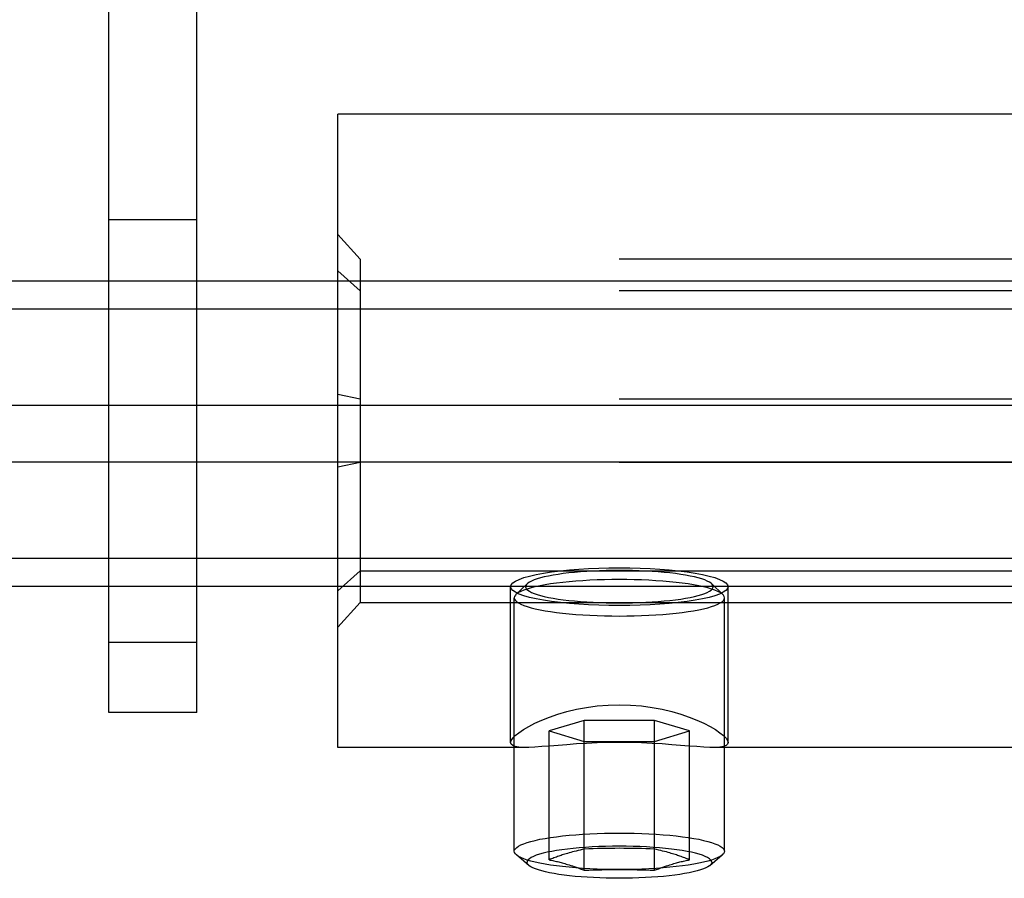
# Model space of a CAD drawing. Header units: inches. Extents: x 0 to 224, y 0 to 145.
# Tile 60 of 91: x 111.565 to 112.439, y 91.345 to 92.107. Entities that reach past the tile are written whole.
import ezdxf

# ---------------------------------------------------------------- set-up
doc = ezdxf.new("R2010")
doc.units = ezdxf.units.IN
doc.header["$LTSCALE"] = 12.302632
doc.header["$MEASUREMENT"] = 0
doc.linetypes.add('HIDDEN', pattern=[0.2, 0.1, -0.1])
doc.layers.add('DEFAULT_2', color=8, linetype='HIDDEN')

msp = doc.modelspace()

# ---------------------------------------------------------------- linework, layer by layer
at = {"layer": 'DEFAULT_2', "color": 8, "linetype": 'HIDDEN'}
for p, q in [((111.64388, 91.49237), (111.64388, 92.58437)), ((111.72188, 91.49237), (111.72188, 92.58437)), ((111.84688, 91.46137), (111.84688, 92.02337)), ((112.50313, 92.02337), (111.84688, 92.02337)), ((111.64388, 91.92987), (111.72188, 91.92987)), ((111.86688, 91.89482), (111.84688, 91.91652)), ((111.86688, 91.89482), (111.86688, 91.58992)), ((113.32688, 91.89482), (111.86688, 91.89482)), ((111.86688, 91.86665), (111.84688, 91.88434)), ((115.12688, 91.87534), (72.12688, 91.87534)), ((113.32688, 91.86665), (111.86688, 91.86665)), ((115.12688, 91.85028), (72.12688, 91.85028)), ((111.86688, 91.77054), (111.84688, 91.77455)), ((113.32688, 91.77054), (111.86688, 91.77054)), ((115.12688, 91.76477), (72.12688, 91.76477)), ((115.12688, 91.71465), (72.12688, 91.71465)), ((111.86688, 91.7142), (111.84688, 91.71019)), ((113.32688, 91.7142), (111.86688, 91.7142)), ((115.12688, 91.62914), (72.12688, 91.62914)), ((111.86688, 91.61809), (111.84688, 91.6004)), ((111.86688, 91.61809), (113.32688, 91.61809)), ((115.12688, 91.60408), (72.12688, 91.60408)), ((112.00038, 91.46564), (112.00038, 91.604)), ((112.01493, 91.60655), (112.00509, 91.59701)), ((112.17882, 91.60655), (112.18867, 91.59701)), ((112.19338, 91.46564), (112.19338, 91.604)), ((111.86688, 91.58992), (111.84688, 91.56822)), ((111.86688, 91.58992), (113.32688, 91.58992)), ((112.00363, 91.36914), (112.00363, 91.59416)), ((112.19013, 91.36914), (112.19013, 91.59416)), ((111.64388, 91.55487), (111.72188, 91.55487)), ((111.72188, 91.49237), (111.64388, 91.49237)), ((112.0657, 91.48536), (112.03452, 91.47598)), ((112.0657, 91.35224), (112.0657, 91.48536)), ((112.12805, 91.48536), (112.0657, 91.48536)), ((112.12805, 91.35224), (112.12805, 91.48536)), ((112.15923, 91.47598), (112.12805, 91.48536)), ((112.03452, 91.36162), (112.03452, 91.47598)), ((112.03452, 91.47598), (112.0657, 91.4666)), ((112.12805, 91.4666), (112.15923, 91.47598)), ((112.15923, 91.36162), (112.15923, 91.47598)), ((112.0657, 91.4666), (112.12805, 91.4666)), ((112.01403, 91.46137), (111.84688, 91.46137)), ((113.01403, 91.46137), (112.17972, 91.46137)), ((112.01661, 91.35652), (112.00553, 91.36588)), ((112.17714, 91.35652), (112.18822, 91.36588))]:
    msp.add_line(p, q, dxfattribs=at)
for points in [[(112.00038, 91.604), (112.00086, 91.60567), (112.0023, 91.60733), (112.00468, 91.60895), (112.00797, 91.61052), (112.01216, 91.61203), (112.01718, 91.61345), (112.023, 91.61478), (112.02956, 91.61601), (112.03675, 91.61711), (112.04461, 91.61809)], [(112.09688, 91.61846), (112.09097, 91.61842), (112.08511, 91.61832), (112.07928, 91.61813), (112.07353, 91.61788), (112.06789, 91.61756), (112.06239, 91.61716), (112.05707, 91.6167), (112.05194, 91.61617), (112.04705, 91.61559), (112.04242, 91.61494), (112.03806, 91.61423), (112.034, 91.61348), (112.03027, 91.61268), (112.02687, 91.61183), (112.02383, 91.61094), (112.02117, 91.61002), (112.01889, 91.60906), (112.01701, 91.60808), (112.01554, 91.60708), (112.01493, 91.60655)], [(112.04461, 91.61809), (112.05261, 91.61889), (112.06093, 91.61956), (112.06962, 91.62008), (112.07855, 91.62046), (112.08763, 91.62068), (112.09688, 91.62076)], [(112.09688, 91.62076), (112.10613, 91.62068), (112.1152, 91.62046), (112.12414, 91.62008), (112.13283, 91.61956), (112.14115, 91.61889), (112.14915, 91.61809)], [(112.17882, 91.60655), (112.17822, 91.60708), (112.17675, 91.60808), (112.17487, 91.60906), (112.17259, 91.61002), (112.16992, 91.61094), (112.16689, 91.61183), (112.16349, 91.61268), (112.15975, 91.61348), (112.1557, 91.61423), (112.15134, 91.61494), (112.1467, 91.61559), (112.14181, 91.61617), (112.13669, 91.6167), (112.13136, 91.61716), (112.12586, 91.61756), (112.12022, 91.61788), (112.11447, 91.61813), (112.10864, 91.61832), (112.10278, 91.61842), (112.09688, 91.61846)], [(112.14915, 91.61809), (112.15701, 91.61711), (112.1642, 91.61601), (112.17075, 91.61478), (112.17658, 91.61345), (112.1816, 91.61203), (112.18579, 91.61052), (112.18908, 91.60895), (112.19146, 91.60733), (112.19289, 91.60567), (112.19338, 91.604)], [(112.04461, 91.58992), (112.03675, 91.5909), (112.02956, 91.592), (112.023, 91.59322), (112.01718, 91.59456), (112.01216, 91.59598), (112.00797, 91.59749), (112.00468, 91.59906), (112.0023, 91.60068), (112.00086, 91.60233), (112.00038, 91.604)], [(112.09688, 91.61035), (112.09028, 91.61031), (112.0837, 91.61019), (112.07717, 91.60998), (112.07073, 91.6097), (112.06441, 91.60934), (112.05825, 91.60889), (112.05228, 91.60838), (112.04655, 91.60779), (112.04107, 91.60713), (112.03587, 91.6064), (112.03099, 91.60562), (112.02645, 91.60477), (112.02227, 91.60387), (112.01846, 91.60292), (112.01506, 91.60192), (112.01207, 91.60089), (112.00952, 91.59982), (112.00741, 91.59872), (112.00576, 91.5976), (112.00509, 91.59701)], [(112.01493, 91.60655), (112.01448, 91.60606), (112.01384, 91.60504), (112.01363, 91.604), (112.01384, 91.60297), (112.01448, 91.60194), (112.01554, 91.60093), (112.01701, 91.59993), (112.01889, 91.59895), (112.02117, 91.59799), (112.02383, 91.59707), (112.02687, 91.59618), (112.03027, 91.59533), (112.034, 91.59453), (112.03806, 91.59377), (112.04242, 91.59307), (112.04705, 91.59242), (112.05194, 91.59183), (112.05707, 91.59131), (112.06239, 91.59085), (112.06789, 91.59045), (112.07353, 91.59013), (112.07928, 91.58987), (112.08511, 91.58969), (112.09097, 91.58958), (112.09688, 91.58955)], [(112.18867, 91.59701), (112.18799, 91.5976), (112.18634, 91.59872), (112.18424, 91.59982), (112.18168, 91.60089), (112.1787, 91.60192), (112.17529, 91.60292), (112.17149, 91.60387), (112.16731, 91.60477), (112.16276, 91.60562), (112.15788, 91.6064), (112.15269, 91.60713), (112.14721, 91.60779), (112.14147, 91.60838), (112.13551, 91.60889), (112.12935, 91.60934), (112.12303, 91.6097), (112.11659, 91.60998), (112.11006, 91.61019), (112.10348, 91.61031), (112.09688, 91.61035)], [(112.09688, 91.58955), (112.10278, 91.58958), (112.10864, 91.58969), (112.11447, 91.58987), (112.12022, 91.59013), (112.12586, 91.59045), (112.13136, 91.59085), (112.13669, 91.59131), (112.14181, 91.59183), (112.1467, 91.59242), (112.15134, 91.59307), (112.1557, 91.59377), (112.15975, 91.59453), (112.16349, 91.59533), (112.16688, 91.59618), (112.16992, 91.59707), (112.17259, 91.59799), (112.17487, 91.59895), (112.17675, 91.59993), (112.17822, 91.60093), (112.17928, 91.60194), (112.17991, 91.60297), (112.18013, 91.604), (112.17991, 91.60504), (112.17928, 91.60606), (112.17882, 91.60655)], [(112.19338, 91.604), (112.19289, 91.60233), (112.19146, 91.60068), (112.18908, 91.59906), (112.18579, 91.59749), (112.1816, 91.59598), (112.17658, 91.59456), (112.17075, 91.59322), (112.1642, 91.592), (112.15701, 91.5909), (112.14915, 91.58992)], [(112.00509, 91.59701), (112.00458, 91.59646), (112.00387, 91.59531), (112.00363, 91.59416)], [(112.19013, 91.59416), (112.18989, 91.59531), (112.18918, 91.59646), (112.18867, 91.59701)], [(112.00363, 91.59416), (112.00387, 91.593), (112.00458, 91.59185), (112.00576, 91.59071), (112.00741, 91.58959), (112.00952, 91.58849), (112.01207, 91.58742), (112.01506, 91.58639), (112.01846, 91.58539), (112.02227, 91.58444), (112.02645, 91.58354), (112.03099, 91.5827), (112.03587, 91.58191), (112.04107, 91.58118), (112.04654, 91.58052), (112.05228, 91.57994), (112.05825, 91.57942), (112.06441, 91.57898), (112.07073, 91.57861), (112.07717, 91.57833), (112.0837, 91.57813), (112.09028, 91.578), (112.09688, 91.57796)], [(112.09688, 91.58725), (112.08763, 91.58733), (112.07855, 91.58755), (112.06962, 91.58793), (112.06093, 91.58845), (112.05261, 91.58912), (112.04461, 91.58992)], [(112.09688, 91.57796), (112.10348, 91.578), (112.11006, 91.57813), (112.11659, 91.57833), (112.12303, 91.57861), (112.12935, 91.57898), (112.13551, 91.57942), (112.14147, 91.57994), (112.14721, 91.58052), (112.15269, 91.58118), (112.15788, 91.58191), (112.16276, 91.5827), (112.16731, 91.58354), (112.17149, 91.58444), (112.17529, 91.58539), (112.1787, 91.58639), (112.18168, 91.58742), (112.18424, 91.58849), (112.18634, 91.58959), (112.18799, 91.59071), (112.18918, 91.59185), (112.18989, 91.593), (112.19013, 91.59416)], [(112.14915, 91.58992), (112.14115, 91.58912), (112.13283, 91.58845), (112.12414, 91.58793), (112.1152, 91.58755), (112.10613, 91.58733), (112.09688, 91.58725)], [(112.00038, 91.46564), (112.00084, 91.46743), (112.00222, 91.46951), (112.0045, 91.47185), (112.00765, 91.4744), (112.01164, 91.4771), (112.01641, 91.47991), (112.02194, 91.48275), (112.02814, 91.48556), (112.03498, 91.48827), (112.04239, 91.49082), (112.05034, 91.49314), (112.05881, 91.49518), (112.06782, 91.49687), (112.07723, 91.49816), (112.0869, 91.49894), (112.09688, 91.49923)], [(112.09688, 91.49923), (112.10686, 91.49894), (112.11653, 91.49815), (112.12594, 91.49687), (112.13495, 91.49518), (112.14343, 91.49314), (112.15138, 91.49081), (112.1588, 91.48826), (112.16562, 91.48556), (112.17183, 91.48275), (112.17734, 91.47991), (112.18211, 91.47711), (112.1861, 91.4744), (112.18925, 91.47186), (112.19153, 91.46952), (112.19291, 91.46743), (112.19338, 91.46564)], [(112.01373, 91.46137), (112.01167, 91.46139), (112.00768, 91.46163), (112.00452, 91.46216), (112.00223, 91.46299), (112.00085, 91.46415), (112.00038, 91.46564)], [(112.09688, 91.46571), (112.0869, 91.46561), (112.07724, 91.46534), (112.06784, 91.46492), (112.05884, 91.46438), (112.05036, 91.46378), (112.035, 91.46256)], [(112.14338, 91.46378), (112.13491, 91.46438), (112.12591, 91.46492), (112.11651, 91.46534), (112.10685, 91.46561), (112.09688, 91.46571)], [(112.19338, 91.46564), (112.19291, 91.46415), (112.19153, 91.463), (112.18924, 91.46216), (112.18608, 91.46163), (112.18209, 91.46139), (112.18003, 91.46137)], [(112.035, 91.46256), (112.02817, 91.46204), (112.02196, 91.46164), (112.01644, 91.46141), (112.01373, 91.46137)], [(112.18003, 91.46137), (112.17731, 91.46141), (112.17179, 91.46164), (112.16558, 91.46204), (112.15874, 91.46256), (112.14338, 91.46378)], [(112.00363, 91.36914), (112.00387, 91.3703), (112.00458, 91.37145), (112.00576, 91.37258), (112.00741, 91.3737), (112.00951, 91.3748), (112.01205, 91.37587), (112.01503, 91.3769), (112.01843, 91.3779), (112.02223, 91.37885), (112.0264, 91.37975), (112.03094, 91.38059), (112.03581, 91.38138), (112.041, 91.38211), (112.04646, 91.38276), (112.05219, 91.38335), (112.05814, 91.38387), (112.06429, 91.38431), (112.07061, 91.38468), (112.07706, 91.38496), (112.08361, 91.38517), (112.09023, 91.38529), (112.09688, 91.38533)], [(112.09688, 91.38533), (112.10353, 91.38529), (112.11015, 91.38517), (112.1167, 91.38496), (112.12315, 91.38468), (112.12946, 91.38431), (112.13562, 91.38387), (112.14157, 91.38335), (112.14729, 91.38276), (112.15276, 91.38211), (112.15794, 91.38138), (112.16282, 91.38059), (112.16735, 91.37975), (112.17153, 91.37885), (112.17533, 91.3779), (112.17872, 91.3769), (112.1817, 91.37587), (112.18425, 91.3748), (112.18635, 91.3737), (112.188, 91.37258), (112.18918, 91.37145), (112.18989, 91.3703), (112.19013, 91.36914)], [(112.00553, 91.36588), (112.00458, 91.36684), (112.00387, 91.36799), (112.00363, 91.36914)], [(112.17882, 91.35938), (112.17859, 91.36044), (112.1779, 91.3615), (112.17676, 91.36255), (112.17518, 91.36357), (112.17315, 91.36458), (112.1707, 91.36555), (112.16784, 91.36649), (112.16458, 91.36739), (112.16094, 91.36825), (112.15694, 91.36906), (112.15261, 91.36981), (112.14797, 91.3705), (112.14304, 91.37114), (112.13785, 91.3717), (112.13243, 91.3722), (112.12681, 91.37262), (112.12103, 91.37298), (112.11511, 91.37325), (112.10909, 91.37345), (112.103, 91.37357), (112.09688, 91.37361), (112.09075, 91.37357), (112.08467, 91.37345), (112.07864, 91.37325), (112.07273, 91.37298), (112.06694, 91.37262), (112.06133, 91.3722), (112.05591, 91.3717), (112.05072, 91.37114), (112.04579, 91.3705), (112.04114, 91.36981), (112.03681, 91.36906), (112.03282, 91.36825), (112.02918, 91.36739), (112.02592, 91.36649), (112.02305, 91.36555), (112.0206, 91.36458), (112.01858, 91.36357), (112.01699, 91.36255), (112.01585, 91.3615), (112.01517, 91.36044), (112.01494, 91.35938)], [(112.0657, 91.371), (112.06381, 91.3706), (112.06197, 91.3702), (112.06018, 91.36979), (112.05845, 91.36936), (112.05677, 91.36894), (112.05517, 91.36852), (112.05366, 91.3681), (112.05223, 91.3677), (112.0509, 91.36731), (112.04964, 91.36694), (112.04846, 91.36657), (112.04733, 91.36622), (112.04625, 91.36587), (112.04519, 91.36552), (112.04413, 91.36517), (112.04308, 91.36481), (112.04202, 91.36444), (112.04095, 91.36406), (112.03988, 91.36367), (112.0388, 91.36327), (112.03772, 91.36287), (112.03665, 91.36246), (112.03558, 91.36204), (112.03452, 91.36162)], [(112.12805, 91.371), (112.12413, 91.37118), (112.12023, 91.37134), (112.11638, 91.37147), (112.11253, 91.37157), (112.10864, 91.37166), (112.10473, 91.37172), (112.10081, 91.37175), (112.09688, 91.37177), (112.09295, 91.37175), (112.08903, 91.37172), (112.08512, 91.37166), (112.08123, 91.37157), (112.07738, 91.37147), (112.07352, 91.37134), (112.06963, 91.37118), (112.0657, 91.371)], [(112.15923, 91.36162), (112.15817, 91.36204), (112.15711, 91.36246), (112.15603, 91.36287), (112.15496, 91.36327), (112.15388, 91.36367), (112.1528, 91.36406), (112.15173, 91.36444), (112.15067, 91.36481), (112.14962, 91.36517), (112.14857, 91.36552), (112.14751, 91.36587), (112.14642, 91.36622), (112.14529, 91.36657), (112.14411, 91.36694), (112.14285, 91.36731), (112.14152, 91.3677), (112.14009, 91.36811), (112.13858, 91.36852), (112.13698, 91.36894), (112.1353, 91.36937), (112.13357, 91.36979), (112.13178, 91.3702), (112.12994, 91.3706), (112.12805, 91.371)], [(112.19013, 91.36914), (112.18989, 91.36799), (112.18918, 91.36684), (112.18822, 91.36588)], [(112.09688, 91.35295), (112.09023, 91.35299), (112.08361, 91.35311), (112.07706, 91.35332), (112.07061, 91.35361), (112.06429, 91.35397), (112.05814, 91.35441), (112.05219, 91.35493), (112.04646, 91.35552), (112.041, 91.35618), (112.03581, 91.3569), (112.03094, 91.35769), (112.0264, 91.35854), (112.02223, 91.35944), (112.01843, 91.36039), (112.01503, 91.36138), (112.01205, 91.36242), (112.00951, 91.36348), (112.00741, 91.36458), (112.00576, 91.3657), (112.00553, 91.36588)], [(112.01661, 91.35652), (112.01577, 91.35735), (112.01515, 91.35836), (112.01494, 91.35938)], [(112.03452, 91.36162), (112.03558, 91.3614), (112.03665, 91.36118), (112.03772, 91.36094), (112.0388, 91.3607), (112.03988, 91.36045), (112.04095, 91.36019), (112.04202, 91.35993), (112.04308, 91.35966), (112.04413, 91.35939), (112.04519, 91.35911), (112.04625, 91.35882), (112.04734, 91.35851), (112.04846, 91.35819), (112.04965, 91.35784), (112.0509, 91.35746), (112.05223, 91.35705), (112.05366, 91.35659), (112.05518, 91.3561), (112.05678, 91.35556), (112.05845, 91.35497), (112.06019, 91.35435), (112.06198, 91.35369), (112.06381, 91.35299), (112.0657, 91.35224)], [(112.18822, 91.36588), (112.188, 91.3657), (112.18635, 91.36458), (112.18425, 91.36348), (112.1817, 91.36242), (112.17872, 91.36138), (112.17533, 91.36039), (112.17153, 91.35944), (112.16735, 91.35854), (112.16282, 91.35769), (112.15794, 91.3569), (112.15276, 91.35618), (112.14729, 91.35552), (112.14157, 91.35493), (112.13562, 91.35441), (112.12947, 91.35397), (112.12315, 91.35361), (112.1167, 91.35332), (112.11015, 91.35311), (112.10353, 91.35299), (112.09688, 91.35295)], [(112.12805, 91.35224), (112.12994, 91.35299), (112.13178, 91.35369), (112.13357, 91.35435), (112.13531, 91.35498), (112.13698, 91.35556), (112.13859, 91.3561), (112.1401, 91.3566), (112.14153, 91.35705), (112.14286, 91.35746), (112.14411, 91.35784), (112.1453, 91.35819), (112.14642, 91.35851), (112.14751, 91.35882), (112.14857, 91.35911), (112.14962, 91.35939), (112.15067, 91.35966), (112.15173, 91.35993), (112.1528, 91.36019), (112.15388, 91.36045), (112.15496, 91.3607), (112.15603, 91.36094), (112.15711, 91.36118), (112.15817, 91.3614), (112.15923, 91.36162)], [(112.17882, 91.35938), (112.17861, 91.35836), (112.17798, 91.35735), (112.17714, 91.35652)], [(112.09688, 91.34515), (112.09103, 91.34519), (112.08522, 91.3453), (112.07946, 91.34548), (112.07379, 91.34573), (112.06824, 91.34605), (112.06284, 91.34644), (112.05761, 91.34689), (112.05258, 91.34741), (112.04777, 91.34799), (112.04322, 91.34863), (112.03894, 91.34932), (112.03495, 91.35006), (112.03128, 91.35085), (112.02795, 91.35169), (112.02496, 91.35256), (112.02234, 91.35347), (112.02011, 91.35441), (112.01826, 91.35537), (112.01681, 91.35635), (112.01661, 91.35652)], [(112.0657, 91.35224), (112.06963, 91.35243), (112.07352, 91.35258), (112.07738, 91.35271), (112.08123, 91.35282), (112.08512, 91.3529), (112.08903, 91.35296), (112.09295, 91.353), (112.09688, 91.35301), (112.10081, 91.353), (112.10473, 91.35296), (112.10864, 91.3529), (112.11253, 91.35282), (112.11638, 91.35271), (112.12023, 91.35258), (112.12413, 91.35243), (112.12805, 91.35224)], [(112.17714, 91.35652), (112.17694, 91.35635), (112.1755, 91.35537), (112.17365, 91.35441), (112.17141, 91.35347), (112.16879, 91.35256), (112.16581, 91.35169), (112.16247, 91.35085), (112.1588, 91.35006), (112.15482, 91.34932), (112.15054, 91.34863), (112.14598, 91.34799), (112.14118, 91.34741), (112.13615, 91.34689), (112.13092, 91.34644), (112.12551, 91.34605), (112.11996, 91.34573), (112.11429, 91.34548), (112.10854, 91.3453), (112.10272, 91.34519), (112.09688, 91.34515)]]:
    msp.add_lwpolyline(points, dxfattribs=at)

doc.saveas('drawing.dxf')
